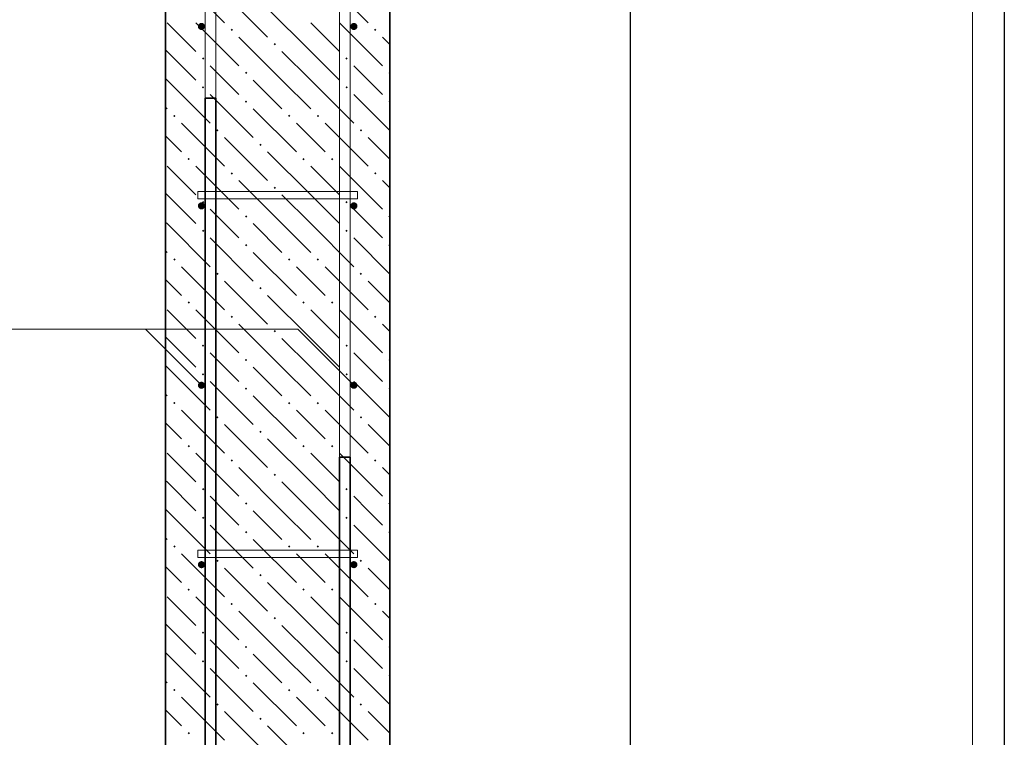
# Model space of a CAD drawing. Header units: millimetres. Extents: x 0 to 59400, y 0 to 42000.
# Tile 15 of 35: x 28955 to 34446, y 12041 to 16041. Entities that reach past the tile are written whole.
import ezdxf

# ---------------------------------------------------------------- set-up
doc = ezdxf.new("R2010")
doc.units = ezdxf.units.MM
for name, color, linetype, lineweight in [('Standard', 7, 'Continuous', 25), ('Выпуски арматуры Г-обр.', 52, 'Continuous', 25), ('ЖБ Стена верхний уровень', 7, 'Continuous', 35), ('Позиционная метка линия выноска', 7, 'Continuous', 13), ('Стена фоновая арматура У1', 7, 'Continuous', 18), ('Стена фоновая арматура Х1', 7, 'Continuous', 35), ('Стена фоновая затяжка С-обр.', 52, 'Continuous', 25)]:
    doc.layers.add(name, color=color, linetype=linetype, lineweight=lineweight)

msp = doc.modelspace()

# ---------------------------------------------------------------- hatches: boundary and pattern name
at = {"layer": 'ЖБ Стена верхний уровень', "linetype": 'Continuous', "lineweight": 18, "transparency": 33554687}
for points in [[(30131.4, 15984.2), (30137.9, 15990.7), (30144.4, 15984.2), (30137.9, 15977.7)], [(30931.4, 15984.2), (30937.9, 15990.7), (30944.4, 15984.2), (30937.9, 15977.7)], [(30371.4, 15904.2), (30377.9, 15910.7), (30384.4, 15904.2), (30377.9, 15897.7)], [(29971.4, 15824.2), (29977.9, 15830.7), (29984.4, 15824.2), (29977.9, 15817.7)], [(30771.4, 15824.2), (30777.9, 15830.7), (30784.4, 15824.2), (30777.9, 15817.7)], [(30211.4, 15744.2), (30217.9, 15750.7), (30224.4, 15744.2), (30217.9, 15737.7)], [(31011.4, 15744.2), (31017.9, 15750.7), (31018.8, 15749.8), (31018.8, 15738.6), (31017.9, 15737.7)], [(29971.4, 15664.2), (29977.9, 15670.7), (29984.4, 15664.2), (29977.9, 15657.7)], [(30771.4, 15664.2), (30777.9, 15670.7), (30784.4, 15664.2), (30777.9, 15657.7)], [(30211.4, 15584.2), (30217.9, 15590.7), (30224.4, 15584.2), (30217.9, 15577.7)], [(31011.4, 15584.2), (31017.9, 15590.7), (31018.8, 15589.8), (31018.8, 15578.6), (31017.9, 15577.7)], [(29811.4, 15504.2), (29817.9, 15510.7), (29824.4, 15504.2), (29817.9, 15497.7)], [(30451.4, 15504.2), (30457.9, 15510.7), (30464.4, 15504.2), (30457.9, 15497.7)], [(30611.4, 15504.2), (30617.9, 15510.7), (30624.4, 15504.2), (30617.9, 15497.7)], [(30051.4, 15424.2), (30057.9, 15430.7), (30064.4, 15424.2), (30057.9, 15417.7)], [(30851.4, 15424.2), (30857.9, 15430.7), (30864.4, 15424.2), (30857.9, 15417.7)], [(30291.4, 15344.2), (30297.9, 15350.7), (30304.4, 15344.2), (30297.9, 15337.7)], [(29891.4, 15264.2), (29897.9, 15270.7), (29904.4, 15264.2), (29897.9, 15257.7)], [(30531.4, 15264.2), (30537.9, 15270.7), (30544.4, 15264.2), (30537.9, 15257.7)], [(30691.4, 15264.2), (30697.9, 15270.7), (30704.4, 15264.2), (30697.9, 15257.7)], [(30131.4, 15184.2), (30137.9, 15190.7), (30144.4, 15184.2), (30137.9, 15177.7)], [(30931.4, 15184.2), (30937.9, 15190.7), (30944.4, 15184.2), (30937.9, 15177.7)], [(30371.4, 15104.2), (30377.9, 15110.7), (30384.4, 15104.2), (30377.9, 15097.7)], [(29971.4, 15024.2), (29977.9, 15030.7), (29984.4, 15024.2), (29977.9, 15017.7)], [(30771.4, 15024.2), (30777.9, 15030.7), (30784.4, 15024.2), (30777.9, 15017.7)], [(30211.4, 14944.2), (30217.9, 14950.7), (30224.4, 14944.2), (30217.9, 14937.7)], [(31011.4, 14944.2), (31017.9, 14950.7), (31018.8, 14949.8), (31018.8, 14938.6), (31017.9, 14937.7)], [(29971.4, 14864.2), (29977.9, 14870.7), (29984.4, 14864.2), (29977.9, 14857.7)], [(30771.4, 14864.2), (30777.9, 14870.7), (30784.4, 14864.2), (30777.9, 14857.7)], [(30211.4, 14784.2), (30217.9, 14790.7), (30224.4, 14784.2), (30217.9, 14777.7)], [(31011.4, 14784.2), (31017.9, 14790.7), (31018.8, 14789.8), (31018.8, 14778.6), (31017.9, 14777.7)], [(29811.4, 14704.2), (29817.9, 14710.7), (29824.4, 14704.2), (29817.9, 14697.7)], [(30451.4, 14704.2), (30457.9, 14710.7), (30464.4, 14704.2), (30457.9, 14697.7)], [(30611.4, 14704.2), (30617.9, 14710.7), (30624.4, 14704.2), (30617.9, 14697.7)], [(30051.4, 14624.2), (30057.9, 14630.7), (30064.4, 14624.2), (30057.9, 14617.7)], [(30851.4, 14624.2), (30857.9, 14630.7), (30864.4, 14624.2), (30857.9, 14617.7)], [(30291.4, 14544.2), (30297.9, 14550.7), (30304.4, 14544.2), (30297.9, 14537.7)], [(29891.4, 14464.2), (29897.9, 14470.7), (29904.4, 14464.2), (29897.9, 14457.7)], [(30531.4, 14464.2), (30537.9, 14470.7), (30544.4, 14464.2), (30537.9, 14457.7)], [(30691.4, 14464.2), (30697.9, 14470.7), (30704.4, 14464.2), (30697.9, 14457.7)], [(30131.4, 14384.2), (30137.9, 14390.7), (30144.4, 14384.2), (30137.9, 14377.7)], [(30931.4, 14384.2), (30937.9, 14390.7), (30944.4, 14384.2), (30937.9, 14377.7)], [(30371.4, 14304.2), (30377.9, 14310.7), (30384.4, 14304.2), (30377.9, 14297.7)], [(29971.4, 14224.2), (29977.9, 14230.7), (29984.4, 14224.2), (29977.9, 14217.7)], [(30771.4, 14224.2), (30777.9, 14230.7), (30784.4, 14224.2), (30777.9, 14217.7)], [(30211.4, 14144.2), (30217.9, 14150.7), (30224.4, 14144.2), (30217.9, 14137.7)], [(31011.4, 14144.2), (31017.9, 14150.7), (31018.8, 14149.8), (31018.8, 14138.6), (31017.9, 14137.7)], [(29971.4, 14064.2), (29977.9, 14070.7), (29984.4, 14064.2), (29977.9, 14057.7)], [(30771.4, 14064.2), (30777.9, 14070.7), (30784.4, 14064.2), (30777.9, 14057.7)], [(30211.4, 13984.2), (30217.9, 13990.7), (30224.4, 13984.2), (30217.9, 13977.7)], [(31011.4, 13984.2), (31017.9, 13990.7), (31018.8, 13989.8), (31018.8, 13978.6), (31017.9, 13977.7)], [(29811.4, 13904.2), (29817.9, 13910.7), (29824.4, 13904.2), (29817.9, 13897.7)], [(30451.4, 13904.2), (30457.9, 13910.7), (30464.4, 13904.2), (30457.9, 13897.7)], [(30611.4, 13904.2), (30617.9, 13910.7), (30624.4, 13904.2), (30617.9, 13897.7)], [(30051.4, 13824.2), (30057.9, 13830.7), (30064.4, 13824.2), (30057.9, 13817.7)], [(30851.4, 13824.2), (30857.9, 13830.7), (30864.4, 13824.2), (30857.9, 13817.7)], [(30291.4, 13744.2), (30297.9, 13750.7), (30304.4, 13744.2), (30297.9, 13737.7)], [(29891.4, 13664.2), (29897.9, 13670.7), (29904.4, 13664.2), (29897.9, 13657.7)], [(30531.4, 13664.2), (30537.9, 13670.7), (30544.4, 13664.2), (30537.9, 13657.7)], [(30691.4, 13664.2), (30697.9, 13670.7), (30704.4, 13664.2), (30697.9, 13657.7)], [(30131.4, 13584.2), (30137.9, 13590.7), (30144.4, 13584.2), (30137.9, 13577.7)], [(30931.4, 13584.2), (30937.9, 13590.7), (30944.4, 13584.2), (30937.9, 13577.7)], [(30371.4, 13504.2), (30377.9, 13510.7), (30384.4, 13504.2), (30377.9, 13497.7)], [(29971.4, 13424.2), (29977.9, 13430.7), (29984.4, 13424.2), (29977.9, 13417.7)], [(30771.4, 13424.2), (30777.9, 13430.7), (30784.4, 13424.2), (30777.9, 13417.7)], [(30211.4, 13344.2), (30217.9, 13350.7), (30224.4, 13344.2), (30217.9, 13337.7)], [(31011.4, 13344.2), (31017.9, 13350.7), (31018.8, 13349.8), (31018.8, 13338.6), (31017.9, 13337.7)], [(29971.4, 13264.2), (29977.9, 13270.7), (29984.4, 13264.2), (29977.9, 13257.7)], [(30771.4, 13264.2), (30777.9, 13270.7), (30784.4, 13264.2), (30777.9, 13257.7)], [(30211.4, 13184.2), (30217.9, 13190.7), (30224.4, 13184.2), (30217.9, 13177.7)], [(31011.4, 13184.2), (31017.9, 13190.7), (31018.8, 13189.8), (31018.8, 13178.6), (31017.9, 13177.7)], [(29811.4, 13104.2), (29817.9, 13110.7), (29824.4, 13104.2), (29817.9, 13097.7)], [(30451.4, 13104.2), (30457.9, 13110.7), (30464.4, 13104.2), (30457.9, 13097.7)], [(30611.4, 13104.2), (30617.9, 13110.7), (30624.4, 13104.2), (30617.9, 13097.7)], [(30051.4, 13024.2), (30057.9, 13030.7), (30064.4, 13024.2), (30057.9, 13017.7)], [(30851.4, 13024.2), (30857.9, 13030.7), (30864.4, 13024.2), (30857.9, 13017.7)], [(30291.4, 12944.2), (30297.9, 12950.7), (30304.4, 12944.2), (30297.9, 12937.7)], [(29891.4, 12864.2), (29897.9, 12870.7), (29904.4, 12864.2), (29897.9, 12857.7)], [(30531.4, 12864.2), (30537.9, 12870.7), (30544.4, 12864.2), (30537.9, 12857.7)], [(30691.4, 12864.2), (30697.9, 12870.7), (30704.4, 12864.2), (30697.9, 12857.7)], [(30131.4, 12784.2), (30137.9, 12790.7), (30144.4, 12784.2), (30137.9, 12777.7)], [(30931.4, 12784.2), (30937.9, 12790.7), (30944.4, 12784.2), (30937.9, 12777.7)], [(30371.4, 12704.2), (30377.9, 12710.7), (30384.4, 12704.2), (30377.9, 12697.7)], [(29971.4, 12624.2), (29977.9, 12630.7), (29984.4, 12624.2), (29977.9, 12617.7)], [(30771.4, 12624.2), (30777.9, 12630.7), (30784.4, 12624.2), (30777.9, 12617.7)], [(30211.4, 12544.2), (30217.9, 12550.7), (30224.4, 12544.2), (30217.9, 12537.7)], [(31011.4, 12544.2), (31017.9, 12550.7), (31018.8, 12549.8), (31018.8, 12538.6), (31017.9, 12537.7)], [(29971.4, 12464.2), (29977.9, 12470.7), (29984.4, 12464.2), (29977.9, 12457.7)], [(30771.4, 12464.2), (30777.9, 12470.7), (30784.4, 12464.2), (30777.9, 12457.7)], [(30211.4, 12384.2), (30217.9, 12390.7), (30224.4, 12384.2), (30217.9, 12377.7)], [(31011.4, 12384.2), (31017.9, 12390.7), (31018.8, 12389.8), (31018.8, 12378.6), (31017.9, 12377.7)], [(29811.4, 12304.2), (29817.9, 12310.7), (29824.4, 12304.2), (29817.9, 12297.7)], [(30451.4, 12304.2), (30457.9, 12310.7), (30464.4, 12304.2), (30457.9, 12297.7)], [(30611.4, 12304.2), (30617.9, 12310.7), (30624.4, 12304.2), (30617.9, 12297.7)], [(30051.4, 12224.2), (30057.9, 12230.7), (30064.4, 12224.2), (30057.9, 12217.7)], [(30851.4, 12224.2), (30857.9, 12230.7), (30864.4, 12224.2), (30857.9, 12217.7)], [(30291.4, 12144.2), (30297.9, 12150.7), (30304.4, 12144.2), (30297.9, 12137.7)], [(29891.4, 12064.2), (29897.9, 12070.7), (29904.4, 12064.2), (29897.9, 12057.7)], [(30531.4, 12064.2), (30537.9, 12070.7), (30544.4, 12064.2), (30537.9, 12057.7)], [(30691.4, 12064.2), (30697.9, 12070.7), (30704.4, 12064.2), (30697.9, 12057.7)]]:
    msp.add_hatch(color=7, dxfattribs=at).paths.add_polyline_path(points, flags=16)
at = {"layer": 'Стена фоновая арматура У1', "linetype": 'Continuous', "lineweight": 13, "transparency": 33554687}
for points in [[(29988.8, 16003.3), (29987.3, 16010.9), (29983, 16017.4), (29976.5, 16021.7), (29968.8, 16023.3), (29961.2, 16021.7), (29954.7, 16017.4), (29950.4, 16010.9), (29948.8, 16003.3), (29950.4, 15995.6), (29954.7, 15989.1), (29961.2, 15984.8), (29968.8, 15983.3), (29976.5, 15984.8), (29983, 15989.1), (29987.3, 15995.6)], [(30838.8, 16003.3), (30837.3, 16010.9), (30833, 16017.4), (30826.5, 16021.7), (30818.8, 16023.3), (30811.2, 16021.7), (30804.7, 16017.4), (30800.3, 16010.9), (30798.8, 16003.3), (30800.3, 15995.6), (30804.7, 15989.1), (30811.2, 15984.8), (30818.8, 15983.3), (30826.5, 15984.8), (30833, 15989.1), (30837.3, 15995.6)], [(29988.8, 15003.3), (29987.3, 15010.9), (29983, 15017.4), (29976.5, 15021.7), (29968.8, 15023.3), (29961.2, 15021.7), (29954.7, 15017.4), (29950.4, 15010.9), (29948.8, 15003.3), (29950.4, 14995.6), (29954.7, 14989.1), (29961.2, 14984.8), (29968.8, 14983.3), (29976.5, 14984.8), (29983, 14989.1), (29987.3, 14995.6)], [(30838.8, 15003.3), (30837.3, 15010.9), (30833, 15017.4), (30826.5, 15021.7), (30818.8, 15023.3), (30811.2, 15021.7), (30804.7, 15017.4), (30800.3, 15010.9), (30798.8, 15003.3), (30800.3, 14995.6), (30804.7, 14989.1), (30811.2, 14984.8), (30818.8, 14983.3), (30826.5, 14984.8), (30833, 14989.1), (30837.3, 14995.6)], [(29988.8, 14003.3), (29987.3, 14010.9), (29983, 14017.4), (29976.5, 14021.7), (29968.8, 14023.3), (29961.2, 14021.7), (29954.7, 14017.4), (29950.4, 14010.9), (29948.8, 14003.3), (29950.4, 13995.6), (29954.7, 13989.1), (29961.2, 13984.8), (29968.8, 13983.3), (29976.5, 13984.8), (29983, 13989.1), (29987.3, 13995.6)], [(30838.8, 14003.3), (30837.3, 14010.9), (30833, 14017.4), (30826.5, 14021.7), (30818.8, 14023.3), (30811.2, 14021.7), (30804.7, 14017.4), (30800.3, 14010.9), (30798.8, 14003.3), (30800.3, 13995.6), (30804.7, 13989.1), (30811.2, 13984.8), (30818.8, 13983.3), (30826.5, 13984.8), (30833, 13989.1), (30837.3, 13995.6)], [(29988.8, 13003.3), (29987.3, 13010.9), (29983, 13017.4), (29976.5, 13021.7), (29968.8, 13023.3), (29961.2, 13021.7), (29954.7, 13017.4), (29950.4, 13010.9), (29948.8, 13003.3), (29950.4, 12995.6), (29954.7, 12989.1), (29961.2, 12984.8), (29968.8, 12983.3), (29976.5, 12984.8), (29983, 12989.1), (29987.3, 12995.6)], [(30838.8, 13003.3), (30837.3, 13010.9), (30833, 13017.4), (30826.5, 13021.7), (30818.8, 13023.3), (30811.2, 13021.7), (30804.7, 13017.4), (30800.3, 13010.9), (30798.8, 13003.3), (30800.3, 12995.6), (30804.7, 12989.1), (30811.2, 12984.8), (30818.8, 12983.3), (30826.5, 12984.8), (30833, 12989.1), (30837.3, 12995.6)]]:
    msp.add_hatch(color=7, dxfattribs=at).paths.add_polyline_path(points)

# ---------------------------------------------------------------- linework, layer by layer
at = {"layer": 'Standard', "color": 7, "linetype": 'Continuous', "lineweight": -3, "transparency": 33554687}
msp.add_line((34446, 24203.3), (34446, 10603.3), dxfattribs=at)
at = {"layer": 'Standard', "color": 254, "linetype": 'Continuous', "lineweight": 18, "true_color": 0xc4c4ff, "transparency": 33554687}
msp.add_lwpolyline([(26528.1, 8103.3), (34268.8, 8103.3), (34268.8, 28668.2), (26528.1, 28668.2), (26528.1, 8103.3)], dxfattribs=at)
at = {"layer": 'Standard', "color": 7, "linetype": 'Continuous', "lineweight": -3, "transparency": 33554687}
msp.add_lwpolyline([(32361.9, 11003.3), (32361.9, 11409.5), (32361.9, 11409.5), (32361.9, 23003.3)], dxfattribs=at)
at = {"layer": 'Выпуски арматуры Г-обр.', "color": 7, "linetype": 'Continuous', "lineweight": 35, "transparency": 33554687}
for points in [[(30048.8, 15603.3), (30048.8, 9149.1), (30043.6, 9111.4), (30030.7, 9072.2), (30010.5, 9036.2), (29985.7, 9006.5), (29956, 8981.6), (29919.9, 8961.4), (29880.7, 8948.5), (29843, 8943.3), (29088.8, 8943.3), (29088.8, 9003.3), (29838.9, 9003.3), (29867, 9007.2), (29895.6, 9016.6), (29921.8, 9031.3), (29943.1, 9049), (29960.8, 9070.3), (29975.5, 9096.5), (29984.9, 9125.1), (29988.8, 9153.2), (29988.8, 15603.3), (30048.8, 15603.3)], [(30798.8, 13603.3), (30798.8, 9153.2), (30802.8, 9125.1), (30812.2, 9096.5), (30826.8, 9070.3), (30844.6, 9049), (30865.9, 9031.3), (30892.1, 9016.6), (30920.6, 9007.2), (30948.8, 9003.3), (31698.8, 9003.3), (31698.8, 8943.3), (30944.7, 8943.3), (30907, 8948.5), (30867.8, 8961.4), (30831.7, 8981.6), (30802, 9006.5), (30777.2, 9036.2), (30757, 9072.2), (30744.1, 9111.4), (30738.8, 9149.1), (30738.8, 13603.3), (30798.8, 13603.3)]]:
    msp.add_lwpolyline(points, dxfattribs=at)
at = {"layer": 'ЖБ Стена верхний уровень', "color": 7, "linetype": 'Continuous', "lineweight": 35, "transparency": 33554687}
for p, q in [((29768.8, 24203.3), (29768.8, 10603.3)), ((31018.8, 10603.3), (31018.8, 24203.3))]:
    msp.add_line(p, q, dxfattribs=at)
at = {"layer": 'ЖБ Стена верхний уровень', "color": 9, "linetype": 'Continuous', "lineweight": 18, "true_color": 0xc7c7c7, "transparency": 33554687}
for p, q in [((29857.9, 16264.2), (30097.9, 16024.2)), ((30657.9, 16264.2), (30897.9, 16024.2)), ((30097.9, 16184.2), (30337.9, 15944.2)), ((30577.9, 15864.2), (30337.9, 16104.2)), ((29777.9, 16024.2), (29937.9, 15864.2)), ((29937.9, 16024.2), (30177.9, 15784.2)), ((30577.9, 16024.2), (30737.9, 15864.2)), ((30737.9, 16024.2), (30977.9, 15784.2)), ((30417.9, 15704.2), (30177.9, 15944.2)), ((31018.8, 15903.3), (30977.9, 15944.2)), ((29777.9, 15864.2), (29768.8, 15873.3)), ((29777.9, 15864.2), (29937.9, 15704.2)), ((30417.9, 15864.2), (30577.9, 15704.2)), ((30577.9, 15864.2), (30737.9, 15704.2)), ((30097.9, 15704.2), (30017.9, 15784.2)), ((30897.9, 15704.2), (30817.9, 15784.2)), ((29768.8, 15713.3), (29777.9, 15704.2)), ((29777.9, 15704.2), (30017.9, 15464.2)), ((30177.9, 15624.2), (30097.9, 15704.2)), ((30257.9, 15704.2), (30417.9, 15544.2)), ((30417.9, 15704.2), (30577.9, 15544.2)), ((30577.9, 15704.2), (30817.9, 15464.2)), ((30977.9, 15624.2), (30897.9, 15704.2)), ((30017.9, 15624.2), (30257.9, 15384.2)), ((30817.9, 15624.2), (31018.8, 15423.3)), ((29768.8, 15553.3), (29777.9, 15544.2)), ((30257.9, 15544.2), (30497.9, 15304.2)), ((29857.9, 15464.2), (30097.9, 15224.2)), ((30577.9, 15384.2), (30497.9, 15464.2)), ((30657.9, 15464.2), (30897.9, 15224.2)), ((29777.9, 15384.2), (29768.8, 15393.3)), ((29857.9, 15304.2), (29777.9, 15384.2)), ((30097.9, 15384.2), (30337.9, 15144.2)), ((30657.9, 15304.2), (30577.9, 15384.2)), ((30897.9, 15384.2), (31018.8, 15263.3)), ((30577.9, 15064.2), (30337.9, 15304.2)), ((29777.9, 15224.2), (29937.9, 15064.2)), ((29937.9, 15224.2), (30177.9, 14984.2)), ((30577.9, 15224.2), (30737.9, 15064.2)), ((30737.9, 15224.2), (30977.9, 14984.2)), ((30417.9, 14904.2), (30177.9, 15144.2)), ((31018.8, 15103.3), (30977.9, 15144.2)), ((29777.9, 15064.2), (29768.8, 15073.3)), ((29777.9, 15064.2), (29937.9, 14904.2)), ((30417.9, 15064.2), (30577.9, 14904.2)), ((30577.9, 15064.2), (30737.9, 14904.2)), ((30097.9, 14904.2), (30017.9, 14984.2)), ((30897.9, 14904.2), (30817.9, 14984.2)), ((29768.8, 14913.3), (29777.9, 14904.2)), ((29777.9, 14904.2), (30017.9, 14664.2)), ((30177.9, 14824.2), (30097.9, 14904.2)), ((30257.9, 14904.2), (30417.9, 14744.2)), ((30417.9, 14904.2), (30577.9, 14744.2)), ((30577.9, 14904.2), (30817.9, 14664.2)), ((30977.9, 14824.2), (30897.9, 14904.2)), ((30017.9, 14824.2), (30257.9, 14584.2)), ((30817.9, 14824.2), (31018.8, 14623.3)), ((29768.8, 14753.3), (29777.9, 14744.2)), ((30257.9, 14744.2), (30497.9, 14504.2)), ((29857.9, 14664.2), (30097.9, 14424.2)), ((30577.9, 14584.2), (30497.9, 14664.2)), ((30657.9, 14664.2), (30897.9, 14424.2)), ((29777.9, 14584.2), (29768.8, 14593.3)), ((29857.9, 14504.2), (29777.9, 14584.2)), ((30097.9, 14584.2), (30337.9, 14344.2)), ((30657.9, 14504.2), (30577.9, 14584.2)), ((30897.9, 14584.2), (31018.8, 14463.3)), ((30577.9, 14264.2), (30337.9, 14504.2)), ((29777.9, 14424.2), (29937.9, 14264.2)), ((29937.9, 14424.2), (30177.9, 14184.2)), ((30577.9, 14424.2), (30737.9, 14264.2)), ((30737.9, 14424.2), (30977.9, 14184.2)), ((30417.9, 14104.2), (30177.9, 14344.2)), ((31018.8, 14303.3), (30977.9, 14344.2)), ((29777.9, 14264.2), (29768.8, 14273.3)), ((29777.9, 14264.2), (29937.9, 14104.2)), ((30417.9, 14264.2), (30577.9, 14104.2)), ((30577.9, 14264.2), (30737.9, 14104.2)), ((30097.9, 14104.2), (30017.9, 14184.2)), ((30897.9, 14104.2), (30817.9, 14184.2)), ((29768.8, 14113.3), (29777.9, 14104.2)), ((29777.9, 14104.2), (30017.9, 13864.2)), ((30177.9, 14024.2), (30097.9, 14104.2)), ((30257.9, 14104.2), (30417.9, 13944.2)), ((30417.9, 14104.2), (30577.9, 13944.2)), ((30577.9, 14104.2), (30817.9, 13864.2)), ((30977.9, 14024.2), (30897.9, 14104.2)), ((30017.9, 14024.2), (30257.9, 13784.2)), ((30817.9, 14024.2), (31018.8, 13823.3)), ((29768.8, 13953.3), (29777.9, 13944.2)), ((30257.9, 13944.2), (30497.9, 13704.2)), ((29857.9, 13864.2), (30097.9, 13624.2)), ((30577.9, 13784.2), (30497.9, 13864.2)), ((30657.9, 13864.2), (30897.9, 13624.2)), ((29777.9, 13784.2), (29768.8, 13793.3)), ((29857.9, 13704.2), (29777.9, 13784.2)), ((30097.9, 13784.2), (30337.9, 13544.2)), ((30657.9, 13704.2), (30577.9, 13784.2)), ((30897.9, 13784.2), (31018.8, 13663.3)), ((30577.9, 13464.2), (30337.9, 13704.2)), ((29777.9, 13624.2), (29937.9, 13464.2)), ((29937.9, 13624.2), (30177.9, 13384.2)), ((30577.9, 13624.2), (30737.9, 13464.2)), ((30737.9, 13624.2), (30977.9, 13384.2)), ((30417.9, 13304.2), (30177.9, 13544.2)), ((31018.8, 13503.3), (30977.9, 13544.2)), ((29777.9, 13464.2), (29768.8, 13473.3)), ((29777.9, 13464.2), (29937.9, 13304.2)), ((30417.9, 13464.2), (30577.9, 13304.2)), ((30577.9, 13464.2), (30737.9, 13304.2)), ((30097.9, 13304.2), (30017.9, 13384.2)), ((30897.9, 13304.2), (30817.9, 13384.2)), ((29768.8, 13313.3), (29777.9, 13304.2)), ((29777.9, 13304.2), (30017.9, 13064.2)), ((30177.9, 13224.2), (30097.9, 13304.2)), ((30257.9, 13304.2), (30417.9, 13144.2)), ((30417.9, 13304.2), (30577.9, 13144.2)), ((30577.9, 13304.2), (30817.9, 13064.2)), ((30977.9, 13224.2), (30897.9, 13304.2)), ((30017.9, 13224.2), (30257.9, 12984.2)), ((30817.9, 13224.2), (31018.8, 13023.3)), ((29768.8, 13153.3), (29777.9, 13144.2)), ((30257.9, 13144.2), (30497.9, 12904.2)), ((29857.9, 13064.2), (30097.9, 12824.2)), ((30577.9, 12984.2), (30497.9, 13064.2)), ((30657.9, 13064.2), (30897.9, 12824.2)), ((29777.9, 12984.2), (29768.8, 12993.3)), ((29857.9, 12904.2), (29777.9, 12984.2)), ((30097.9, 12984.2), (30337.9, 12744.2)), ((30657.9, 12904.2), (30577.9, 12984.2)), ((30897.9, 12984.2), (31018.8, 12863.3)), ((30577.9, 12664.2), (30337.9, 12904.2)), ((29777.9, 12824.2), (29937.9, 12664.2)), ((29937.9, 12824.2), (30177.9, 12584.2)), ((30577.9, 12824.2), (30737.9, 12664.2)), ((30737.9, 12824.2), (30977.9, 12584.2)), ((30417.9, 12504.2), (30177.9, 12744.2)), ((31018.8, 12703.3), (30977.9, 12744.2)), ((29777.9, 12664.2), (29768.8, 12673.3)), ((29777.9, 12664.2), (29937.9, 12504.2)), ((30417.9, 12664.2), (30577.9, 12504.2)), ((30577.9, 12664.2), (30737.9, 12504.2)), ((30097.9, 12504.2), (30017.9, 12584.2)), ((30897.9, 12504.2), (30817.9, 12584.2)), ((29768.8, 12513.3), (29777.9, 12504.2)), ((29777.9, 12504.2), (30017.9, 12264.2)), ((30177.9, 12424.2), (30097.9, 12504.2)), ((30257.9, 12504.2), (30417.9, 12344.2)), ((30417.9, 12504.2), (30577.9, 12344.2)), ((30577.9, 12504.2), (30817.9, 12264.2)), ((30977.9, 12424.2), (30897.9, 12504.2)), ((30017.9, 12424.2), (30257.9, 12184.2)), ((30817.9, 12424.2), (31018.8, 12223.3)), ((29768.8, 12353.3), (29777.9, 12344.2)), ((30257.9, 12344.2), (30497.9, 12104.2)), ((29857.9, 12264.2), (30097.9, 12024.2)), ((30577.9, 12184.2), (30497.9, 12264.2)), ((30657.9, 12264.2), (30897.9, 12024.2)), ((29777.9, 12184.2), (29768.8, 12193.3)), ((29857.9, 12104.2), (29777.9, 12184.2)), ((30097.9, 12184.2), (30337.9, 11944.2)), ((30657.9, 12104.2), (30577.9, 12184.2)), ((30897.9, 12184.2), (31018.8, 12063.3)), ((30577.9, 11864.2), (30337.9, 12104.2))]:
    msp.add_line(p, q, dxfattribs=at)
at = {"layer": 'Позиционная метка линия выноска', "color": 7, "linetype": 'Continuous', "lineweight": 13, "transparency": 33554687}
for points in [[(27453, 14315.4), (29656.7, 14315.4), (29968.8, 14003.3)], [(27703, 14315.4), (30506.7, 14315.4), (30818.8, 14003.3)]]:
    msp.add_lwpolyline(points, dxfattribs=at)
at = {"layer": 'Стена фоновая арматура Х1', "color": 7, "linetype": 'Continuous', "lineweight": 18, "transparency": 33554687}
for points in [[(29988.8, 10603.3), (29988.8, 24788.2), (29993.9, 24824.8), (30006.5, 24862.9), (30026.1, 24898), (30050.3, 24926.8), (30079.1, 24951), (30114.2, 24970.6), (30152.3, 24983.2), (30188.9, 24988.3), (32548.8, 24988.3), (32548.8, 24928.3), (30193.1, 24928.3), (30165.9, 24924.5), (30138.5, 24915.4), (30113.3, 24901.3), (30092.9, 24884.2), (30075.7, 24863.8), (30061.7, 24838.6), (30052.6, 24811.2), (30048.8, 24784), (30048.8, 10603.3), (29988.8, 10603.3)], [(30738.8, 10603.3), (30738.8, 24688.2), (30743.9, 24724.8), (30756.5, 24762.9), (30776.1, 24798), (30800.3, 24826.8), (30829.1, 24851), (30864.2, 24870.6), (30902.3, 24883.2), (30938.9, 24888.3), (33398.8, 24888.3), (33398.8, 24828.3), (30943.1, 24828.3), (30915.9, 24824.5), (30888.5, 24815.4), (30863.3, 24801.3), (30842.8, 24784.2), (30825.8, 24763.8), (30811.7, 24738.6), (30802.6, 24711.2), (30798.8, 24684), (30798.8, 10603.3), (30738.8, 10603.3)]]:
    msp.add_lwpolyline(points, dxfattribs=at)
at = {"layer": 'Стена фоновая затяжка С-обр.', "color": 98, "linetype": 'Continuous', "lineweight": 13, "true_color": 0x005000, "transparency": 33554687}
for points in [[(30838.8, 15043.3), (29948.8, 15043.3), (29948.8, 15083.3), (30838.8, 15083.3), (30838.8, 15043.3)], [(30838.8, 13043.3), (29948.8, 13043.3), (29948.8, 13083.3), (30838.8, 13083.3), (30838.8, 13043.3)]]:
    msp.add_lwpolyline(points, dxfattribs=at)

doc.saveas('drawing.dxf')
